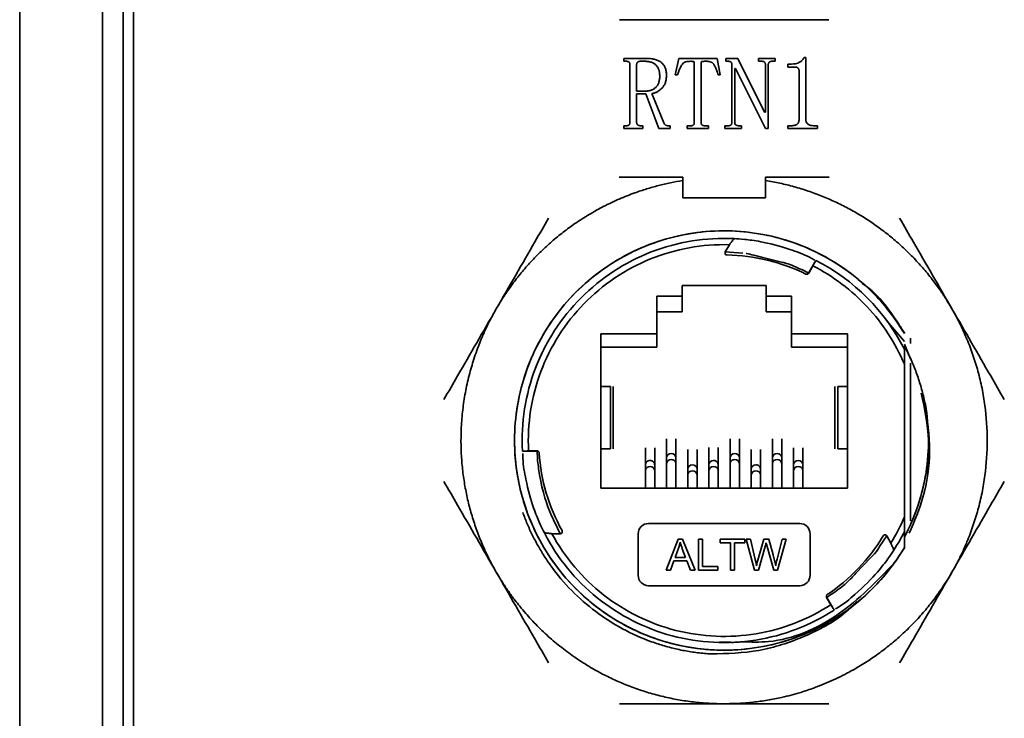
# Model space of a CAD drawing. Header units: millimetres. Extents: x 5 to 517, y 5 to 292.
# Tile 12 of 98: x 68.74 to 73.5, y 131.76 to 135.13. Entities that reach past the tile are written whole.
import ezdxf

# ---------------------------------------------------------------- set-up
doc = ezdxf.new("R2010")
doc.units = ezdxf.units.MM

msp = doc.modelspace()

# ---------------------------------------------------------------- linework, layer by layer
at = {"color": 7, "linetype": 'Continuous', "lineweight": 35}
for p, q in [((68.7443, 103.053), (68.7443, 142.853)), ((69.1443, 142.6873), (69.1443, 103.053)), ((69.2443, 138.853), (69.2443, 101.953)), ((69.2943, 138.803), (69.2943, 102.003)), ((71.6604, 134.9462), (71.772, 134.9462)), ((71.6604, 134.9323), (71.6604, 134.9462)), ((71.6721, 134.9323), (71.6604, 134.9323)), ((71.7613, 134.9323), (71.7398, 134.9323)), ((71.9077, 134.8674), (71.9253, 134.9462)), ((71.9253, 134.9462), (72.1101, 134.9462)), ((72.1101, 134.9462), (72.1257, 134.8674)), ((72.152, 134.9462), (72.2105, 134.9462)), ((72.152, 134.9323), (72.152, 134.9462)), ((72.1638, 134.9323), (72.152, 134.9323)), ((72.2105, 134.9462), (72.3399, 134.6866)), ((72.3104, 134.9462), (72.3909, 134.9462)), ((72.3104, 134.9323), (72.3104, 134.9462)), ((72.3261, 134.9323), (72.3104, 134.9323)), ((72.3909, 134.9323), (72.3752, 134.9323)), ((72.3909, 134.9462), (72.3909, 134.9323)), ((72.5304, 134.9509), (72.5385, 134.9509)), ((72.5385, 134.9509), (72.5385, 134.6529)), ((71.6897, 134.6372), (71.6897, 134.9166)), ((71.7222, 134.9166), (71.7222, 134.7885)), ((72.0005, 134.6373), (72.0005, 134.9127)), ((72.0329, 134.9106), (72.0329, 134.6373)), ((72.1814, 134.6372), (72.1814, 134.9166)), ((72.1953, 134.898), (72.1953, 134.637)), ((72.1991, 134.898), (72.1953, 134.898)), ((72.3437, 134.6076), (72.1991, 134.898)), ((72.3437, 134.6866), (72.3437, 134.9166)), ((72.3576, 134.9166), (72.3576, 134.6076)), ((72.4513, 134.9184), (72.4689, 134.9184)), ((72.4513, 134.9045), (72.4513, 134.9184)), ((72.4865, 134.9045), (72.4513, 134.9045)), ((72.506, 134.6526), (72.506, 134.887)), ((71.9195, 134.8674), (71.9077, 134.8674)), ((72.1257, 134.8674), (72.1159, 134.8674)), ((71.7222, 134.7885), (71.7652, 134.7885)), ((71.7222, 134.7746), (71.7222, 134.6368)), ((71.7669, 134.7746), (71.7222, 134.7746)), ((71.8297, 134.6076), (71.7669, 134.7746)), ((71.796, 134.7769), (71.8532, 134.635)), ((72.3399, 134.6866), (72.3437, 134.6866)), ((71.6604, 134.6215), (71.6721, 134.6215)), ((71.6604, 134.6076), (71.6604, 134.6215)), ((71.7515, 134.6076), (71.6604, 134.6076)), ((71.7398, 134.6215), (71.7515, 134.6215)), ((71.7515, 134.6215), (71.7515, 134.6076)), ((71.8845, 134.6076), (71.8297, 134.6076)), ((71.8728, 134.6215), (71.8845, 134.6215)), ((71.8845, 134.6215), (71.8845, 134.6076)), ((71.9653, 134.6215), (71.9829, 134.6215)), ((71.9653, 134.6076), (71.9653, 134.6215)), ((72.0682, 134.6076), (71.9653, 134.6076)), ((72.0506, 134.6215), (72.0682, 134.6215)), ((72.0682, 134.6215), (72.0682, 134.6076)), ((72.1481, 134.6215), (72.1638, 134.6215)), ((72.1481, 134.6076), (72.1481, 134.6215)), ((72.2285, 134.6076), (72.1481, 134.6076)), ((72.2129, 134.6215), (72.2285, 134.6215)), ((72.2285, 134.6215), (72.2285, 134.6076)), ((72.3576, 134.6076), (72.3437, 134.6076)), ((72.4513, 134.6215), (72.4689, 134.6215)), ((72.4513, 134.6076), (72.4513, 134.6215)), ((72.5953, 134.6076), (72.4513, 134.6076)), ((72.5757, 134.6215), (72.5953, 134.6215)), ((72.5953, 134.6215), (72.5953, 134.6076)), ((71.9443, 134.273), (71.9443, 134.3571)), ((72.3443, 134.3571), (72.3443, 134.273)), ((72.3443, 134.273), (71.9443, 134.273)), ((72.1499, 134.0128), (72.17, 134.0476)), ((72.1499, 134.0128), (72.2345, 134.0062)), ((72.3306, 133.9859), (72.4276, 133.962)), ((72.5187, 133.9273), (72.5529, 133.9098)), ((72.5826, 133.9639), (72.5518, 133.9105)), ((72.5728, 133.9452), (72.5525, 133.91)), ((72.5533, 133.9096), (72.5525, 133.91)), ((71.9413, 133.85), (72.3473, 133.85)), ((71.9413, 133.85), (71.9413, 133.7992)), ((72.3473, 133.7992), (72.3473, 133.85)), ((71.9413, 133.7992), (71.8193, 133.7992)), ((71.8193, 133.7992), (71.8193, 133.618)), ((72.4693, 133.7992), (72.3473, 133.7992)), ((72.4693, 133.618), (72.4693, 133.7992)), ((71.8193, 133.723), (71.9413, 133.723)), ((72.3473, 133.723), (72.4693, 133.723)), ((72.9283, 133.6824), (73.0143, 133.5803)), ((71.8193, 133.618), (71.5493, 133.618)), ((71.5493, 133.618), (71.5493, 132.873)), ((72.7393, 133.618), (72.4693, 133.618)), ((72.7393, 132.873), (72.7393, 133.618)), ((73.0443, 133.5971), (73.0443, 133.5716)), ((71.5493, 133.553), (71.8193, 133.553)), ((72.4693, 133.553), (72.7393, 133.553)), ((73.0443, 133.497), (73.0143, 133.5683)), ((73.0143, 133.4719), (73.0143, 132.734)), ((73.0443, 133.4753), (73.0443, 132.7154)), ((71.5952, 133.363), (71.5493, 133.363)), ((71.5893, 133.363), (71.5893, 133.3631)), ((71.5952, 133.063), (71.5952, 133.363)), ((71.6093, 133.0629), (71.6093, 133.3631)), ((72.6793, 133.3631), (72.6793, 133.0629)), ((72.7393, 133.363), (72.6933, 133.363)), ((72.6933, 133.063), (72.6933, 133.363)), ((72.6993, 133.3631), (72.6993, 133.363)), ((71.7644, 133.0683), (71.7644, 132.9847)), ((71.8094, 132.9847), (71.8094, 133.0683)), ((71.8666, 133.1118), (71.8666, 133.0184)), ((71.9116, 133.0184), (71.9116, 133.1118)), ((72.071, 133.0693), (72.071, 132.9847)), ((72.116, 132.9847), (72.116, 133.0693)), ((72.1732, 133.1118), (72.1732, 133.0184)), ((72.2182, 133.0184), (72.2182, 133.1118)), ((72.3776, 133.1118), (72.3776, 133.0184)), ((72.4226, 133.0184), (72.4226, 133.1118)), ((72.4798, 133.0683), (72.4798, 132.9847)), ((72.5248, 132.9847), (72.5248, 133.0683)), ((71.1796, 133.0522), (71.2412, 133.0522)), ((71.2006, 133.053), (71.2413, 133.053)), ((71.2412, 133.0539), (71.2413, 133.053)), ((71.2431, 133.0154), (71.2413, 133.0535)), ((71.5493, 133.063), (71.5952, 133.063)), ((71.5893, 133.0629), (71.5893, 133.063)), ((71.9688, 133.06), (71.9688, 132.9636)), ((72.0138, 132.9636), (72.0138, 133.06)), ((72.2754, 133.06), (72.2754, 132.9636)), ((72.3204, 132.9636), (72.3204, 133.06)), ((72.7393, 133.063), (72.6933, 133.063)), ((72.6993, 133.063), (72.6993, 133.0629)), ((71.7644, 132.9847), (71.7644, 132.9581)), ((71.8094, 132.9581), (71.8094, 132.9847)), ((71.8666, 133.0184), (71.8666, 132.9918)), ((71.8666, 132.9918), (71.8666, 132.873)), ((71.9116, 132.9918), (71.9116, 133.0184)), ((71.9116, 132.873), (71.9116, 132.9918)), ((72.071, 132.9847), (72.071, 132.9581)), ((72.116, 132.9581), (72.116, 132.9847)), ((72.1732, 133.0184), (72.1732, 132.9918)), ((72.1732, 132.9918), (72.1732, 132.873)), ((72.2182, 132.9918), (72.2182, 133.0184)), ((72.2182, 132.873), (72.2182, 132.9918)), ((72.3776, 133.0184), (72.3776, 132.9918)), ((72.3776, 132.9918), (72.3776, 132.873)), ((72.4226, 132.9918), (72.4226, 133.0184)), ((72.4226, 132.873), (72.4226, 132.9918)), ((72.4798, 132.9847), (72.4798, 132.9581)), ((72.5248, 132.9581), (72.5248, 132.9847)), ((71.7644, 132.9581), (71.7644, 132.873)), ((71.8094, 132.873), (71.8094, 132.9581)), ((71.9688, 132.9636), (71.9688, 132.937)), ((71.9688, 132.937), (71.9688, 132.873)), ((72.0138, 132.937), (72.0138, 132.9636)), ((72.0138, 132.873), (72.0138, 132.937)), ((72.071, 132.9581), (72.071, 132.873)), ((72.116, 132.873), (72.116, 132.9581)), ((72.2754, 132.9636), (72.2754, 132.937)), ((72.2754, 132.937), (72.2754, 132.873)), ((72.3204, 132.937), (72.3204, 132.9636)), ((72.3204, 132.873), (72.3204, 132.937)), ((72.4798, 132.9581), (72.4798, 132.873)), ((72.5248, 132.873), (72.5248, 132.9581)), ((71.5493, 132.873), (72.7393, 132.873)), ((71.3535, 132.653), (71.3278, 132.7067)), ((72.5093, 132.7025), (71.7793, 132.7025)), ((71.3535, 132.653), (71.3133, 132.653)), ((71.7293, 132.6525), (71.7293, 132.4525)), ((72.5593, 132.4525), (72.5593, 132.6525)), ((72.9294, 132.6432), (72.8938, 132.5914)), ((72.9294, 132.6432), (72.9495, 132.6083)), ((73.0143, 132.5847), (73.0143, 132.6629)), ((71.8643, 132.4775), (71.9219, 132.6275)), ((71.9219, 132.6275), (71.9433, 132.6275)), ((71.9433, 132.6275), (72.0044, 132.4775)), ((72.02, 132.6275), (72.0398, 132.6275)), ((72.02, 132.4775), (72.02, 132.6275)), ((72.0398, 132.6275), (72.0398, 132.4951)), ((72.1254, 132.6097), (72.1254, 132.6275)), ((72.1254, 132.6275), (72.2442, 132.6275)), ((72.1746, 132.6097), (72.1254, 132.6097)), ((72.1746, 132.4775), (72.1746, 132.6097)), ((72.2442, 132.6097), (72.1946, 132.6097)), ((72.1946, 132.6097), (72.1946, 132.4775)), ((72.2442, 132.6275), (72.2442, 132.6097)), ((72.2508, 132.6275), (72.2712, 132.6275)), ((72.2909, 132.4775), (72.2508, 132.6275)), ((72.2712, 132.6275), (72.2942, 132.5291)), ((72.3072, 132.5263), (72.3358, 132.6275)), ((72.3358, 132.6275), (72.3598, 132.6275)), ((72.3487, 132.6029), (72.3471, 132.6095)), ((72.3835, 132.4775), (72.3487, 132.6029)), ((72.3598, 132.6275), (72.3812, 132.5517)), ((72.4003, 132.5311), (72.4239, 132.6275)), ((72.4439, 132.6275), (72.4026, 132.4775)), ((72.4239, 132.6275), (72.4439, 132.6275)), ((71.9074, 132.5391), (71.924, 132.5831)), ((71.9426, 132.5807), (71.9584, 132.5391)), ((72.3429, 132.5917), (72.311, 132.4775)), ((71.8852, 132.4775), (71.9018, 132.5229)), ((71.9018, 132.5229), (71.9644, 132.5229)), ((71.9584, 132.5391), (71.9074, 132.5391)), ((71.9644, 132.5229), (71.982, 132.4775)), ((72.3008, 132.4985), (72.3045, 132.5161)), ((72.3045, 132.5161), (72.3072, 132.5263)), ((72.8527, 132.5386), (72.78, 132.463)), ((71.8643, 132.4775), (71.8852, 132.4775)), ((71.982, 132.4775), (72.0044, 132.4775)), ((72.1138, 132.4775), (72.02, 132.4775)), ((72.0398, 132.4951), (72.1138, 132.4951)), ((72.1138, 132.4951), (72.1138, 132.4775)), ((72.1746, 132.4775), (72.1946, 132.4775)), ((72.2909, 132.4775), (72.311, 132.4775)), ((72.4026, 132.4775), (72.3835, 132.4775)), ((71.7793, 132.4025), (72.5093, 132.4025)), ((72.6383, 132.3455), (72.6391, 132.346)), ((72.6594, 132.3107), (72.6391, 132.346)), ((72.6706, 132.293), (72.6398, 132.3463)), ((72.6127, 132.2065), (72.6804, 132.2548)), ((72.6127, 132.2065), (72.6804, 132.2548)), ((72.5564, 132.1868), (72.6127, 132.2065)), ((72.5564, 132.1868), (72.6127, 132.2065)), ((72.1751, 132.1313), (72.1223, 132.1308))]:
    msp.add_line(p, q, dxfattribs=at)
at = {"color": 8, "linetype": 'Continuous', "lineweight": 35}
msp.add_line((72.2876, 133.9965), (72.3306, 133.9859), dxfattribs=at)
at = {"color": 7, "linetype": 'Continuous', "lineweight": 35}
for start, end in [(26.8353, 62.9806), (327.1655, 333.1647)]:
    msp.add_arc((72.1443, 133.103), 0.975, start, end, dxfattribs=at)
at = {"color": 8, "linetype": 'Continuous', "lineweight": 35}
for centre, radius, start, end in [((71.8888, 133.0181), 0.0223, 89.3779, 179.364), ((71.8893, 133.0181), 0.0223, 0.6404, 90.6178), ((72.1954, 133.0181), 0.0223, 89.3822, 179.3596), ((72.1959, 133.0181), 0.0223, 0.636, 90.6221), ((72.3998, 133.0181), 0.0223, 89.3779, 179.364), ((72.4003, 133.0181), 0.0223, 0.6404, 90.6178), ((71.7866, 132.9845), 0.0223, 89.3746, 179.3748), ((71.7853, 132.9562), 0.021, 85.6066, 174.8076), ((71.7871, 132.9845), 0.0223, 0.6252, 90.633), ((71.7885, 132.9562), 0.021, 5.1928, 94.4005), ((71.8875, 132.9899), 0.021, 85.6019, 174.8048), ((71.8907, 132.9899), 0.021, 5.1998, 94.3935), ((71.991, 132.9634), 0.0223, 89.3865, 179.363), ((71.9915, 132.9634), 0.0223, 0.6326, 90.6178), ((72.0932, 132.9845), 0.0223, 89.3747, 179.3671), ((72.0919, 132.9562), 0.021, 85.6073, 174.7994), ((72.0937, 132.9845), 0.0223, 0.6252, 90.6254), ((72.0951, 132.9562), 0.021, 5.1924, 94.3934), ((72.1941, 132.9899), 0.021, 85.6065, 174.8002), ((72.1973, 132.9899), 0.021, 5.1952, 94.3981), ((72.2976, 132.9634), 0.0223, 89.3789, 179.3783), ((72.2981, 132.9634), 0.0223, 0.6218, 90.6286), ((72.3985, 132.9899), 0.021, 85.6019, 174.8048), ((72.4017, 132.9899), 0.021, 5.1998, 94.3935), ((72.502, 132.9845), 0.0223, 89.3822, 179.3596), ((72.5007, 132.9562), 0.021, 85.6152, 174.7915), ((72.5025, 132.9845), 0.0223, 0.636, 90.6221), ((72.5039, 132.9562), 0.021, 5.204, 94.3893), ((71.9897, 132.9351), 0.021, 85.6181, 174.7974), ((71.9929, 132.9351), 0.021, 5.1981, 94.3864), ((72.2963, 132.9351), 0.021, 85.6095, 174.8135), ((72.2995, 132.9351), 0.021, 5.1869, 94.3976)]:
    msp.add_arc(centre, radius, start, end, dxfattribs=at)
at = {"color": 7, "linetype": 'Continuous', "lineweight": 35}
for points, knots in [([(72.1443, 135.133), (72.0178, 135.133), (71.845, 135.133), (71.6827, 135.133), (71.6391, 135.133)], [0, 0, 0, 0, 0.731654, 1, 1, 1, 1]), ([(72.6494, 135.133), (72.6053, 135.133), (72.443, 135.133), (72.2702, 135.133), (72.1443, 135.133)], [0, 0, 0, 0, 0.271268, 1, 1, 1, 1]), ([(71.6897, 134.9166), (71.6897, 134.9179), (71.6896, 134.9202), (71.6889, 134.9235), (71.6877, 134.9262), (71.6859, 134.9285), (71.6835, 134.9303), (71.6803, 134.9315), (71.6764, 134.9322), (71.6736, 134.9323), (71.6721, 134.9323)], [0, 0, 0, 0, 0.135633, 0.255426, 0.363529, 0.465526, 0.571721, 0.692014, 0.835205, 1, 1, 1, 1]), ([(71.7398, 134.9323), (71.7386, 134.9323), (71.7362, 134.9322), (71.7328, 134.9314), (71.7297, 134.9301), (71.727, 134.9284), (71.7248, 134.9262), (71.7233, 134.9234), (71.7223, 134.9202), (71.7222, 134.9178), (71.7222, 134.9166)], [0, 0, 0, 0, 0.138394, 0.269153, 0.389387, 0.508857, 0.621887, 0.737135, 0.861421, 1, 1, 1, 1]), ([(71.8335, 134.8614), (71.8335, 134.8641), (71.8333, 134.8694), (71.8325, 134.8771), (71.8312, 134.8844), (71.8292, 134.8912), (71.8268, 134.8975), (71.8237, 134.9033), (71.8201, 134.9087), (71.816, 134.9137), (71.8112, 134.9181), (71.8059, 134.922), (71.8, 134.9251), (71.7934, 134.9279), (71.7862, 134.9298), (71.7784, 134.9313), (71.77, 134.9322), (71.7643, 134.9323), (71.7613, 134.9323)], [0, 0, 0, 0, 0.070128, 0.136813, 0.200507, 0.261104, 0.319553, 0.376092, 0.431629, 0.487151, 0.542503, 0.598952, 0.656633, 0.717523, 0.781902, 0.850016, 0.922367, 1, 1, 1, 1]), ([(71.772, 134.9462), (71.7756, 134.9462), (71.7827, 134.9461), (71.793, 134.9451), (71.8027, 134.9435), (71.8118, 134.9414), (71.8201, 134.9385), (71.828, 134.9351), (71.835, 134.9309), (71.8416, 134.9262), (71.8473, 134.9208), (71.8524, 134.9149), (71.8565, 134.9081), (71.8601, 134.9009), (71.8626, 134.8929), (71.8646, 134.8844), (71.8658, 134.8752), (71.8659, 134.8689), (71.866, 134.8656)], [0, 0, 0, 0, 0.077486, 0.150632, 0.219784, 0.285228, 0.348171, 0.407651, 0.465807, 0.522341, 0.577867, 0.632841, 0.68863, 0.745069, 0.803953, 0.865548, 0.930702, 1, 1, 1, 1]), ([(71.9831, 134.9323), (71.9747, 134.932), (71.9621, 134.9315), (71.9462, 134.9244), (71.9316, 134.9031), (71.9249, 134.8833), (71.9195, 134.8674)], [0, 0, 0, 0, 0.249853, 0.374605, 0.499362, 1, 1, 1, 1]), ([(72.0005, 134.9127), (72.0005, 134.915), (72.0004, 134.9191), (72.0001, 134.9244), (71.9996, 134.928), (71.9988, 134.9305), (71.9964, 134.9314), (71.9933, 134.9319), (71.9886, 134.9322), (71.9851, 134.9323), (71.9831, 134.9323)], [0, 0, 0, 0, 0.208884, 0.366421, 0.473314, 0.533018, 0.588872, 0.683039, 0.82125, 1, 1, 1, 1]), ([(72.0561, 134.9323), (72.0522, 134.9323), (72.0466, 134.9324), (72.0399, 134.9315), (72.0356, 134.9316), (72.0339, 134.9287), (72.0336, 134.9253), (72.033, 134.9193), (72.033, 134.9141), (72.0329, 134.9106)], [0, 0, 0, 0, 0.280793, 0.4029106, 0.5019457, 0.5614971, 0.6252692, 0.7493335, 1, 1, 1, 1]), ([(72.1159, 134.8674), (72.1147, 134.8708), (72.1123, 134.8772), (72.1088, 134.8864), (72.1054, 134.8946), (72.1024, 134.9018), (72.0994, 134.9081), (72.0968, 134.9134), (72.0942, 134.9176), (72.092, 134.9211), (72.0894, 134.9239), (72.0862, 134.9261), (72.0827, 134.9281), (72.0784, 134.9297), (72.0736, 134.9308), (72.0683, 134.9316), (72.0624, 134.9323), (72.0583, 134.9323), (72.0561, 134.9323)], [0, 0, 0, 0, 0.1108415, 0.2118712, 0.3024206, 0.3832095, 0.4529313, 0.5136726, 0.5645866, 0.6051427, 0.6418938, 0.6806369, 0.7221594, 0.7681987, 0.8178807, 0.8735197, 0.933929, 0.9999892, 0.9999892, 0.9999892, 0.9999892]), ([(72.1814, 134.9166), (72.1813, 134.9179), (72.1813, 134.9202), (72.1806, 134.9235), (72.1793, 134.9262), (72.1775, 134.9285), (72.1751, 134.9303), (72.1719, 134.9315), (72.1681, 134.9322), (72.1653, 134.9323), (72.1638, 134.9323)], [0, 0, 0, 0, 0.135633, 0.255426, 0.363529, 0.465526, 0.571721, 0.692014, 0.835205, 1, 1, 1, 1]), ([(72.3437, 134.9166), (72.3437, 134.9178), (72.3436, 134.9201), (72.3429, 134.9234), (72.3417, 134.9262), (72.3398, 134.9284), (72.3374, 134.9303), (72.3342, 134.9314), (72.3304, 134.9322), (72.3276, 134.9323), (72.3261, 134.9323)], [0, 0, 0, 0, 0.135563, 0.255295, 0.363342, 0.465286, 0.571426, 0.691657, 0.83529, 1, 1, 1, 1]), ([(72.3752, 134.9323), (72.374, 134.9323), (72.3716, 134.9322), (72.3682, 134.9314), (72.3651, 134.9301), (72.3624, 134.9284), (72.3602, 134.9262), (72.3587, 134.9234), (72.3577, 134.9202), (72.3577, 134.9178), (72.3576, 134.9166)], [0, 0, 0, 0, 0.138394, 0.269153, 0.389387, 0.508857, 0.621887, 0.737135, 0.861421, 1, 1, 1, 1]), ([(72.4689, 134.9184), (72.4829, 134.9195), (72.5024, 134.9212), (72.5221, 134.9369), (72.5276, 134.9462), (72.5304, 134.9509)], [0, 0, 0, 0, 0.557983, 0.7789, 1, 1, 1, 1]), ([(72.506, 134.887), (72.506, 134.8882), (72.5059, 134.8906), (72.5049, 134.894), (72.5034, 134.8971), (72.5012, 134.8997), (72.4984, 134.9019), (72.4949, 134.9034), (72.4909, 134.9044), (72.488, 134.9044), (72.4865, 134.9045)], [0, 0, 0, 0, 0.124804, 0.241423, 0.353806, 0.468131, 0.58475, 0.708115, 0.845993, 1, 1, 1, 1]), ([(71.7652, 134.7885), (71.7676, 134.7886), (71.7723, 134.7887), (71.7792, 134.7895), (71.7857, 134.7909), (71.792, 134.7928), (71.798, 134.7953), (71.8037, 134.7984), (71.809, 134.802), (71.8141, 134.8061), (71.8186, 134.8109), (71.8226, 134.8163), (71.8261, 134.8223), (71.8288, 134.829), (71.8309, 134.8362), (71.8324, 134.8441), (71.8334, 134.8526), (71.8335, 134.8584), (71.8335, 134.8614)], [0, 0, 0, 0, 0.06329, 0.124378, 0.183135, 0.240713, 0.297416, 0.354004, 0.411052, 0.468221, 0.526503, 0.585398, 0.645771, 0.708764, 0.775272, 0.845552, 0.920113, 1, 1, 1, 1]), ([(71.866, 134.8656), (71.8659, 134.8624), (71.8657, 134.856), (71.8648, 134.8467), (71.8632, 134.838), (71.8608, 134.8299), (71.8578, 134.8223), (71.8541, 134.8153), (71.8498, 134.8088), (71.8447, 134.803), (71.8393, 134.7979), (71.8337, 134.7931), (71.8279, 134.789), (71.8219, 134.7854), (71.8157, 134.7824), (71.8093, 134.78), (71.8028, 134.7781), (71.7983, 134.7773), (71.796, 134.7769)], [0, 0, 0, 0, 0.078985, 0.154207, 0.225071, 0.293337, 0.358698, 0.422255, 0.485011, 0.546779, 0.607565, 0.66648, 0.723912, 0.780265, 0.835442, 0.889844, 0.944617, 1, 1, 1, 1]), ([(71.6721, 134.6215), (71.6736, 134.6216), (71.6764, 134.6216), (71.6802, 134.6224), (71.6835, 134.6235), (71.6859, 134.6254), (71.6877, 134.6276), (71.6889, 134.6304), (71.6897, 134.6337), (71.6897, 134.636), (71.6897, 134.6372)], [0, 0, 0, 0, 0.164898, 0.308695, 0.428091, 0.534353, 0.636413, 0.747003, 0.864282, 1, 1, 1, 1]), ([(71.7222, 134.6368), (71.7222, 134.6356), (71.7223, 134.6334), (71.7233, 134.6302), (71.7249, 134.6275), (71.727, 134.6252), (71.7297, 134.6237), (71.7328, 134.6224), (71.7362, 134.6217), (71.7386, 134.6216), (71.7398, 134.6215)], [0, 0, 0, 0, 0.134849, 0.258065, 0.372382, 0.48683, 0.606327, 0.728069, 0.859871, 1, 1, 1, 1]), ([(71.9829, 134.6215), (71.9844, 134.6216), (71.9872, 134.6216), (71.991, 134.6224), (71.9942, 134.6235), (71.9967, 134.6254), (71.9984, 134.6277), (71.9997, 134.6305), (72.0004, 134.6337), (72.0005, 134.636), (72.0005, 134.6373)], [0, 0, 0, 0, 0.164527, 0.308, 0.427127, 0.533149, 0.637063, 0.74499, 0.864588, 1, 1, 1, 1]), ([(72.0329, 134.6373), (72.033, 134.636), (72.0331, 134.6337), (72.034, 134.6304), (72.0356, 134.6276), (72.0378, 134.6253), (72.0404, 134.6236), (72.0435, 134.6225), (72.0469, 134.6216), (72.0493, 134.6216), (72.0506, 134.6215)], [0, 0, 0, 0, 0.138447, 0.262615, 0.377754, 0.492638, 0.611993, 0.731103, 0.861738, 1, 1, 1, 1]), ([(72.1638, 134.6215), (72.1653, 134.6216), (72.1681, 134.6216), (72.1719, 134.6224), (72.1751, 134.6235), (72.1775, 134.6254), (72.1794, 134.6276), (72.1805, 134.6304), (72.1813, 134.6337), (72.1813, 134.636), (72.1814, 134.6372)], [0, 0, 0, 0, 0.164898, 0.308695, 0.428091, 0.534353, 0.636413, 0.747003, 0.864282, 1, 1, 1, 1]), ([(72.1953, 134.637), (72.1955, 134.6345), (72.1959, 134.6295), (72.2025, 134.6226), (72.2089, 134.6219), (72.2129, 134.6215)], [0, 0, 0, 0, 0.281139, 0.560325, 1, 1, 1, 1]), ([(72.4689, 134.6215), (72.4719, 134.6216), (72.4776, 134.6218), (72.4854, 134.6232), (72.492, 134.6256), (72.4973, 134.629), (72.5013, 134.6336), (72.5042, 134.6391), (72.5057, 134.6456), (72.5059, 134.6501), (72.506, 134.6526)], [0, 0, 0, 0, 0.164506, 0.306407, 0.428924, 0.538837, 0.643198, 0.752241, 0.869224, 1, 1, 1, 1]), ([(72.5385, 134.6529), (72.5389, 134.6477), (72.5398, 134.6372), (72.5539, 134.6231), (72.5674, 134.6221), (72.5757, 134.6215)], [0, 0, 0, 0, 0.280851, 0.55987, 1, 1, 1, 1]), ([(71.8532, 134.635), (71.8544, 134.6329), (71.8567, 134.6288), (71.8629, 134.6228), (71.869, 134.622), (71.8728, 134.6215)], [0, 0, 0, 0, 0.281184, 0.561149, 1, 1, 1, 1]), ([(71.0444, 133.738), (71.0504, 133.7481), (71.0623, 133.7684), (71.0813, 133.7982), (71.101, 133.8275), (71.1215, 133.8562), (71.1428, 133.8843), (71.1649, 133.9118), (71.1877, 133.9387), (71.2113, 133.9649), (71.2356, 133.9905), (71.2606, 134.0154), (71.2863, 134.0396), (71.3127, 134.0631), (71.3397, 134.0858), (71.3673, 134.1078), (71.3955, 134.129), (71.4369, 134.1583), (71.4926, 134.1941), (71.5471, 134.2243), (71.5957, 134.2487), (71.6329, 134.2659), (71.6757, 134.2836), (71.7195, 134.3002), (71.7698, 134.317), (71.8273, 134.3333), (71.8854, 134.347), (71.9247, 134.3538), (71.9443, 134.3571)], [0, 0, 0, 0, 0.031251, 0.062502, 0.093753, 0.125004, 0.156255, 0.187506, 0.218757, 0.250008, 0.281259, 0.31251, 0.343761, 0.375013, 0.406264, 0.437515, 0.468766, 0.500017, 0.572323, 0.64463, 0.665437, 0.716885, 0.753454, 0.788491, 0.841368, 0.894246, 0.947123, 1, 1, 1, 1]), ([(71.637, 134.373), (71.6494, 134.373), (71.7481, 134.373), (71.8527, 134.373), (71.9443, 134.373)], [0, 0, 0, 0, 0.1255158, 1, 1, 1, 1]), ([(72.3443, 134.373), (72.4358, 134.373), (72.5405, 134.373), (72.6392, 134.373), (72.6516, 134.373)], [0, 0, 0, 0, 0.874433, 1, 1, 1, 1]), ([(72.3443, 134.3571), (72.3559, 134.3552), (72.3791, 134.3513), (72.4136, 134.3443), (72.448, 134.3363), (72.4822, 134.3274), (72.516, 134.3175), (72.5496, 134.3067), (72.5829, 134.295), (72.6159, 134.2824), (72.6485, 134.2688), (72.6806, 134.2543), (72.7124, 134.239), (72.7438, 134.2228), (72.7746, 134.2057), (72.805, 134.1878), (72.8349, 134.169), (72.8743, 134.1427), (72.9223, 134.1076), (72.9775, 134.0623), (73.0302, 134.014), (73.0796, 133.9631), (73.1188, 133.9179), (73.1478, 133.8816), (73.1757, 133.8445), (73.2083, 133.7978), (73.2322, 133.7579), (73.2441, 133.738)], [0, 0, 0, 0, 0.0312512, 0.0625024, 0.0937536, 0.1250048, 0.156256, 0.1875072, 0.2187585, 0.2500097, 0.2812609, 0.3125121, 0.3437633, 0.3750145, 0.4062657, 0.4375169, 0.4687681, 0.5000193, 0.5633086, 0.6265984, 0.6898655, 0.7531321, 0.8149496, 0.8487193, 0.8765803, 0.9382904, 1, 1, 1, 1]), ([(71.0444, 133.738), (71.1075, 133.8473), (71.1939, 133.9969), (71.2751, 134.1375), (71.297, 134.1755)], [0, 0, 0, 0, 0.730161, 1, 1, 1, 1]), ([(72.9916, 134.1754), (73.0136, 134.1372), (73.0948, 133.9966), (73.1812, 133.847), (73.2441, 133.738)], [0, 0, 0, 0, 0.271615, 1, 1, 1, 1]), ([(73.0143, 133.619), (72.9592, 133.7118), (72.8892, 133.7958), (72.7262, 133.9374), (72.6333, 133.995), (72.434, 134.0781), (72.3277, 134.1036), (72.1124, 134.1197), (72.0034, 134.1105), (71.794, 134.058), (71.6935, 134.015), (71.5112, 133.8992), (71.4294, 133.8267), (71.2928, 133.6595), (71.2379, 133.565), (71.1609, 133.3633), (71.1386, 133.2562), (71.1289, 133.0405), (71.1415, 132.9319), (71.2002, 132.7242), (71.2463, 132.625), (71.3674, 132.4463), (71.4424, 132.3667), (71.6136, 132.2351), (71.7098, 132.1832), (71.9137, 132.1122), (72.0214, 132.0932), (72.2372, 132.09), (72.3454, 132.1059), (72.5513, 132.1707), (72.649, 132.2199), (72.8241, 132.3462), (72.9013, 132.4236), (72.9645, 132.5111)], [0, 0, 0, 0, 0.0625, 0.0625, 0.125, 0.125, 0.1875, 0.1875, 0.25, 0.25, 0.3125, 0.3125, 0.375, 0.375, 0.4375, 0.4375, 0.5, 0.5, 0.5625, 0.5625, 0.625, 0.625, 0.6875, 0.6875, 0.75, 0.75, 0.8125, 0.8125, 0.875, 0.875, 0.9375, 0.9375, 1, 1, 1, 1]), ([(73.0143, 133.619), (72.9739, 133.687), (72.8558, 133.8417), (72.6039, 134.0259), (72.2711, 134.1262), (71.9238, 134.1102), (71.6015, 133.9796), (71.341, 133.7494), (71.1718, 133.4457), (71.1132, 133.103), (71.1718, 132.7603), (71.341, 132.4566), (71.6015, 132.2263), (71.9238, 132.0958), (72.2711, 132.0798), (72.6039, 132.1801), (72.8558, 132.3643), (72.9739, 132.519), (73.0143, 132.587)], [0.0670069, 0.0670069, 0.0670069, 0.0670069, 0.0766813, 0.0906554, 0.1046295, 0.1186036, 0.1325777, 0.1465518, 0.1605259, 0.1745, 0.1884741, 0.2024482, 0.2164223, 0.2303964, 0.2443705, 0.2583446, 0.2723187, 0.2819931, 0.2819931, 0.2819931, 0.2819931]), ([(72.1925, 134.0768), (72.0568, 134.0835), (71.9197, 134.0615), (71.6662, 133.9635), (71.5499, 133.8877), (71.358, 133.6953), (71.2825, 133.5788), (71.1852, 133.3251), (71.1635, 133.188), (71.1706, 133.0523)], [0, 0, 0, 0, 0.25, 0.25, 0.5, 0.5, 0.75, 0.75, 1, 1, 1, 1]), ([(72.17, 134.0476), (72.1736, 134.0523), (72.181, 134.062), (72.1885, 134.0717), (72.1925, 134.0768)], [0, 0, 0, 0, 0.473852, 1, 1, 1, 1]), ([(72.1925, 134.0768), (72.2072, 134.076), (72.2355, 134.0744), (72.3282, 134.0629), (72.4358, 134.0351), (72.5308, 134.0011), (72.5743, 133.9772), (72.582, 133.973)], [0, 0, 0, 0, 0.243486, 0.469616, 0.78363, 0.961647, 1, 1, 1, 1]), ([(71.2006, 133.053), (71.1937, 133.1828), (71.214, 133.314), (71.3056, 133.5574), (71.3768, 133.6695), (71.5583, 133.8557), (71.6685, 133.9298), (71.9094, 134.0275), (72.0401, 134.0512), (72.17, 134.0476)], [0, 0, 0, 0, 0.25, 0.25, 0.5, 0.5, 0.75, 0.75, 1, 1, 1, 1]), ([(72.1499, 134.0128), (72.1496, 134.0121), (72.1488, 134.0105), (72.1484, 134.0071), (72.1495, 134.0027), (72.1527, 133.9996), (72.156, 133.9981), (72.1577, 133.998), (72.1586, 133.9979)], [0, 0, 0, 0, 0.123518, 0.248538, 0.494905, 0.744553, 0.8715, 1, 1, 1, 1]), ([(72.2514, 134.0049), (72.2524, 134.0049), (72.2591, 134.0045), (72.2746, 134.0002), (72.2876, 133.9965)], [0, 0, 0, 0, 0.158349, 1, 1, 1, 1]), ([(72.5872, 133.9716), (72.5846, 133.9672), (72.5794, 133.9586), (72.575, 133.9496), (72.5728, 133.9452)], [0, 0, 0, 0, 0.5101147, 1, 1, 1, 1]), ([(72.5728, 133.9452), (72.6709, 133.8953), (72.7602, 133.8281), (72.9104, 133.6671), (72.9713, 133.5733), (73.0143, 133.4719)], [0, 0, 0, 0, 0.5, 0.5, 1, 1, 1, 1]), ([(72.5394, 133.9061), (72.5401, 133.9057), (72.5417, 133.9051), (72.5442, 133.9049), (72.5471, 133.9054), (72.5503, 133.9069), (72.5517, 133.909), (72.5525, 133.91)], [0, 0, 0, 0, 0.1678, 0.33136, 0.501546, 0.749581, 1, 1, 1, 1]), ([(73.0143, 133.619), (72.9616, 133.7047), (72.9048, 133.7971), (72.8169, 133.8557), (72.8105, 133.86)], [0, 0, 0, 0, 0.927308, 1, 1, 1, 1]), ([(73.0143, 133.619), (72.9616, 133.7047), (72.9048, 133.7971), (72.8169, 133.8557), (72.8105, 133.86)], [0, 0, 0, 0, 0.927257, 1, 1, 1, 1]), ([(71.9413, 133.723), (71.9413, 133.723), (71.9413, 133.7312), (71.9413, 133.7594), (71.9413, 133.7792), (71.9413, 133.7992)], [0, 0, 0, 0, 0.5, 0.5, 1, 1, 1, 1]), ([(72.3473, 133.723), (72.3473, 133.7231), (72.3473, 133.7232), (72.3473, 133.7242), (72.3473, 133.7259), (72.3473, 133.7291), (72.3473, 133.735), (72.3473, 133.7449), (72.3473, 133.757), (72.3473, 133.7706), (72.3473, 133.7848), (72.3473, 133.7944), (72.3473, 133.7992)], [0, 0, 0, 0, 0.060239, 0.119994, 0.179804, 0.240207, 0.369944, 0.500129, 0.629867, 0.760052, 0.879917, 1, 1, 1, 1]), ([(70.7919, 133.3005), (70.8138, 133.3386), (70.895, 133.4792), (70.9814, 133.6288), (71.0444, 133.738)], [0, 0, 0, 0, 0.270325, 1, 1, 1, 1]), ([(71.0444, 132.468), (71.0383, 132.4787), (71.0262, 132.5001), (71.0092, 132.5329), (70.9931, 132.5662), (70.978, 132.5999), (70.9638, 132.634), (70.9507, 132.6686), (70.9386, 132.7035), (70.9274, 132.7387), (70.9174, 132.7742), (70.9083, 132.8101), (70.9003, 132.8461), (70.8934, 132.8824), (70.8875, 132.9189), (70.8827, 132.9555), (70.8789, 132.9923), (70.8762, 133.0291), (70.8746, 133.0661), (70.8739, 133.1189), (70.8761, 133.1876), (70.8845, 133.2718), (70.8985, 133.3552), (70.918, 133.4367), (70.9386, 133.5039), (70.9572, 133.5551), (70.974, 133.5972), (70.9937, 133.6416), (71.0178, 133.6905), (71.0355, 133.7222), (71.0444, 133.738)], [0, 0, 0, 0, 0.027779, 0.055558, 0.083337, 0.111116, 0.1388951, 0.1666741, 0.1944531, 0.2222321, 0.2500111, 0.2777901, 0.3055691, 0.3333481, 0.3611272, 0.3889062, 0.4166852, 0.4444642, 0.4722432, 0.5000222, 0.5636148, 0.6272083, 0.6907835, 0.7543578, 0.8158983, 0.8493354, 0.8771863, 0.9181245, 0.9590624, 1, 1, 1, 1]), ([(73.0142, 133.6218), (73.0091, 133.6302), (72.9993, 133.6461), (72.9846, 133.6682), (72.9712, 133.6873), (72.9591, 133.7037), (72.9485, 133.7173), (72.9397, 133.7284), (72.9343, 133.7348), (72.9319, 133.7376)], [0, 0, 0, 0, 0.207841, 0.394017, 0.558526, 0.70137, 0.822558, 0.922097, 1, 1, 1, 1]), ([(73.2441, 133.738), (73.2495, 133.7285), (73.2602, 133.7096), (73.2754, 133.6807), (73.2899, 133.6514), (73.3037, 133.6217), (73.3231, 133.5767), (73.3463, 133.5156), (73.3706, 133.4365), (73.39, 133.3551), (73.4087, 133.2439), (73.418, 133.103), (73.4087, 132.962), (73.39, 132.8508), (73.3706, 132.7694), (73.3463, 132.6904), (73.3205, 132.6224), (73.2948, 132.5643), (73.2708, 132.5155), (73.253, 132.4838), (73.2441, 132.468)], [0, 0, 0, 0, 0.0245722, 0.0491445, 0.0737168, 0.0982893, 0.122862, 0.1842758, 0.2456888, 0.3094414, 0.3729004, 0.500003, 0.6271439, 0.6905932, 0.7543172, 0.8157389, 0.8771614, 0.9181078, 0.9590542, 1, 1, 1, 1]), ([(73.2441, 133.738), (73.3073, 133.6286), (73.3937, 133.4789), (73.4749, 133.3383), (73.4967, 133.3005)], [0, 0, 0, 0, 0.731267, 1, 1, 1, 1]), ([(71.8193, 133.553), (71.8193, 133.553), (71.8193, 133.56), (71.8193, 133.5841), (71.8193, 133.601), (71.8193, 133.618)], [0, 0, 0, 0, 0.5, 0.5, 1, 1, 1, 1]), ([(72.4693, 133.553), (72.4693, 133.5531), (72.4693, 133.5533), (72.4693, 133.5549), (72.4693, 133.5579), (72.4693, 133.5633), (72.4693, 133.5717), (72.4693, 133.582), (72.4693, 133.5936), (72.4693, 133.6057), (72.4693, 133.6139), (72.4693, 133.618)], [0, 0, 0, 0, 0.08015, 0.159776, 0.240153, 0.369861, 0.500094, 0.629802, 0.760035, 0.879889, 1, 1, 1, 1]), ([(73.0143, 133.619), (73.0143, 133.6198), (73.0143, 133.621), (73.0142, 133.6222), (73.0143, 133.621), (73.0143, 133.6198), (73.0143, 133.619)], [0, 0, 0, 0, 0.304252, 0.49783, 0.693133, 1, 1, 1, 1]), ([(73.0143, 133.619), (73.0143, 133.6198), (73.0143, 133.6211), (73.0142, 133.6222), (73.0143, 133.621), (73.0143, 133.6198), (73.0143, 133.619)], [0, 0, 0, 0, 0.30391, 0.49784, 0.69349, 1, 1, 1, 1]), ([(71.2344, 133.4531), (71.2405, 133.4683), (71.2524, 133.4983), (71.2693, 133.5335), (71.2798, 133.5539), (71.2847, 133.5632), (71.2838, 133.5614), (71.2836, 133.5612)], [0, 0, 0, 0, 0.257888, 0.507559, 0.735581, 0.95714, 1, 1, 1, 1]), ([(73.0143, 133.559), (73.0194, 133.5492), (73.0296, 133.5297), (73.0438, 133.4997), (73.057, 133.4692), (73.0692, 133.4383), (73.0805, 133.4069), (73.0908, 133.375), (73.1001, 133.3426), (73.1085, 133.3097), (73.1132, 133.2875), (73.1156, 133.2764)], [0, 0, 0, 0, 0.109955, 0.219925, 0.330029, 0.440384, 0.551109, 0.662319, 0.77413, 0.886653, 1, 1, 1, 1]), ([(73.0143, 133.4719), (73.0143, 133.4838), (73.0143, 133.5077), (73.0143, 133.5313), (73.0143, 133.5431)], [0, 0, 0, 0, 0.495181, 1, 1, 1, 1]), ([(73.0143, 132.6377), (73.0153, 132.6396), (73.0532, 132.7108), (73.11, 132.8628), (73.1452, 133.1003), (73.1121, 133.2554), (73.096, 133.3312)], [0, 0, 0, 0, 0.009377, 0.338454, 0.676813, 1, 1, 1, 1]), ([(73.1156, 133.2764), (73.1349, 133.1682), (73.136, 133.0569), (73.1015, 132.8399), (73.0661, 132.7343), (73.0143, 132.6375)], [0, 0, 0, 0, 0.5, 0.5, 1, 1, 1, 1]), ([(73.1156, 133.2764), (73.1255, 133.2021), (73.1454, 133.0532), (73.1167, 132.8394), (73.0623, 132.7131), (73.0377, 132.656)], [0, 0, 0, 0, 0.352777, 0.70709, 1, 1, 1, 1]), ([(71.1706, 133.0523), (71.1757, 133.0522), (71.1857, 133.052), (71.1957, 133.0527), (71.2006, 133.053)], [0, 0, 0, 0, 0.510115, 1, 1, 1, 1]), ([(71.2768, 132.6578), (71.27, 132.6714), (71.257, 132.6972), (71.2206, 132.7836), (71.1914, 132.8895), (71.1737, 132.9853), (71.1724, 133.0324), (71.1722, 133.0395)], [0, 0, 0, 0, 0.252286, 0.479323, 0.791132, 0.96826, 1, 1, 1, 1]), ([(71.2512, 133.0436), (71.2511, 133.0445), (71.2509, 133.0461), (71.2498, 133.0484), (71.2479, 133.0507), (71.245, 133.0526), (71.2425, 133.0529), (71.2413, 133.053)], [0, 0, 0, 0, 0.167798, 0.331357, 0.501542, 0.749575, 1, 1, 1, 1]), ([(71.0444, 132.468), (70.9812, 132.5774), (70.8948, 132.7271), (70.8136, 132.8677), (70.7918, 132.9055)], [0, 0, 0, 0, 0.73126, 1, 1, 1, 1]), ([(73.4967, 132.9054), (73.4747, 132.8674), (73.3936, 132.7268), (73.3072, 132.5772), (73.2441, 132.468)], [0, 0, 0, 0, 0.270326, 1, 1, 1, 1]), ([(72.0819, 132.073), (72.071, 132.0737), (72.0491, 132.0753), (72.0166, 132.0788), (71.9842, 132.0834), (71.952, 132.0889), (71.92, 132.0955), (71.8882, 132.1031), (71.8567, 132.1118), (71.8253, 132.1214), (71.7562, 132.1451), (71.6521, 132.1915), (71.5223, 132.2749), (71.406, 132.3764), (71.3268, 132.4701), (71.2756, 132.5449), (71.2452, 132.5953), (71.2178, 132.6474), (71.1931, 132.7009), (71.1793, 132.7377), (71.1724, 132.7562)], [0, 0, 0, 0, 0.02731, 0.054525, 0.081672, 0.108779, 0.135874, 0.162983, 0.190134, 0.217356, 0.244675, 0.372321, 0.500011, 0.627658, 0.755347, 0.804432, 0.853278, 0.902048, 0.950902, 1, 1, 1, 1]), ([(71.7793, 132.7025), (71.7662, 132.7025), (71.7532, 132.6971), (71.7347, 132.6786), (71.7293, 132.6656), (71.7293, 132.6525)], [0, 0, 0, 0, 0.5, 0.5, 1, 1, 1, 1]), ([(72.5593, 132.6525), (72.5593, 132.6656), (72.5539, 132.6786), (72.5354, 132.6971), (72.5224, 132.7025), (72.5093, 132.7025)], [0, 0, 0, 0, 0.5, 0.5, 1, 1, 1, 1]), ([(73.0143, 132.6629), (73.0143, 132.6747), (73.0143, 132.6983), (73.0143, 132.7222), (73.0143, 132.734)], [0, 0, 0, 0, 0.5048191, 1, 1, 1, 1]), ([(71.3133, 132.653), (71.3075, 132.6537), (71.2953, 132.6553), (71.2832, 132.657), (71.2768, 132.6578)], [0, 0, 0, 0, 0.473925, 1, 1, 1, 1]), ([(71.2768, 132.6578), (71.3388, 132.537), (71.4265, 132.4293), (71.638, 132.2587), (71.7618, 132.1959), (72.0244, 132.1259), (72.163, 132.1188), (72.4314, 132.1614), (72.561, 132.2111), (72.675, 132.2851)], [0, 0, 0, 0, 0.25, 0.25, 0.5, 0.5, 0.75, 0.75, 1, 1, 1, 1]), ([(72.6594, 132.3108), (72.5504, 132.2399), (72.4266, 132.1918), (72.1701, 132.1494), (72.0374, 132.1551), (71.7854, 132.2192), (71.6662, 132.2776), (71.461, 132.4373), (71.3752, 132.5387), (71.3133, 132.653)], [0, 0, 0, 0, 0.25, 0.25, 0.5, 0.5, 0.75, 0.75, 1, 1, 1, 1]), ([(71.3535, 132.653), (71.3543, 132.6531), (71.3561, 132.6532), (71.3593, 132.6545), (71.3625, 132.6577), (71.3636, 132.662), (71.3632, 132.6656), (71.3625, 132.6672), (71.3621, 132.668)], [0, 0, 0, 0, 0.123597, 0.2486718, 0.4951077, 0.7446558, 0.8715399, 1, 1, 1, 1]), ([(72.9294, 132.6432), (72.9289, 132.6439), (72.9279, 132.6453), (72.9251, 132.6474), (72.9208, 132.6486), (72.9165, 132.6474), (72.9136, 132.6453), (72.9126, 132.6439), (72.9121, 132.6431)], [0, 0, 0, 0, 0.123566, 0.248613, 0.495019, 0.744579, 0.871507, 1, 1, 1, 1]), ([(71.924, 132.5831), (71.925, 132.586), (71.9272, 132.592), (71.9298, 132.6016), (71.9312, 132.6084), (71.9319, 132.6119)], [0, 0, 0, 0, 0.30839, 0.641388, 1, 1, 1, 1]), ([(71.9319, 132.6119), (71.9335, 132.6068), (71.9368, 132.5963), (71.9407, 132.586), (71.9426, 132.5807)], [0, 0, 0, 0, 0.4832467, 1, 1, 1, 1]), ([(72.9495, 132.6083), (72.9517, 132.603), (72.9564, 132.5917), (72.9611, 132.5803), (72.9635, 132.5743)], [0, 0, 0, 0, 0.4739146, 1, 1, 1, 1]), ([(72.9635, 132.5743), (72.9554, 132.5619), (72.9395, 132.5378), (72.8815, 132.461), (72.7994, 132.379), (72.7224, 132.3139), (72.6841, 132.2914), (72.6822, 132.2903)], [0, 0, 0, 0, 0.245915, 0.478851, 0.806289, 0.990514, 1, 1, 1, 1]), ([(72.9645, 132.5111), (72.9688, 132.5168), (72.9774, 132.5284), (72.9899, 132.5464), (73.0023, 132.5652), (73.0102, 132.5782), (73.0143, 132.5847)], [0, 0, 0, 0, 0.240484, 0.487195, 0.740311, 1, 1, 1, 1]), ([(73.0143, 132.587), (73.0143, 132.5862), (73.0143, 132.5849), (73.0143, 132.5838), (73.0143, 132.585), (73.0143, 132.5862), (73.0143, 132.587)], [0, 0, 0, 0, 0.307014, 0.502871, 0.697864, 1, 1, 1, 1]), ([(72.9645, 132.5111), (72.8804, 132.4234), (72.7126, 132.2486), (72.4372, 132.1256), (72.2733, 132.1306), (72.2304, 132.1319)], [0, 0, 0, 0, 0.426285, 0.849764, 1, 1, 1, 1]), ([(72.1443, 131.833), (72.132, 131.8331), (72.1073, 131.8333), (72.0704, 131.835), (72.0336, 131.8376), (71.9968, 131.8414), (71.9602, 131.8462), (71.9237, 131.8521), (71.8874, 131.8591), (71.8513, 131.8671), (71.8155, 131.8761), (71.78, 131.8862), (71.7447, 131.8973), (71.7098, 131.9094), (71.6753, 131.9226), (71.6412, 131.9367), (71.6075, 131.9518), (71.5742, 131.9679), (71.5414, 131.985), (71.4953, 132.0107), (71.4369, 132.0471), (71.3682, 132.0964), (71.303, 132.1503), (71.2422, 132.2078), (71.1943, 132.2593), (71.1592, 132.301), (71.1312, 132.3366), (71.1025, 132.3759), (71.0722, 132.4212), (71.0537, 132.4524), (71.0444, 132.468)], [0, 0, 0, 0, 0.027779, 0.055558, 0.083337, 0.111116, 0.1388951, 0.1666741, 0.1944531, 0.2222321, 0.2500111, 0.2777901, 0.3055691, 0.3333481, 0.3611272, 0.3889062, 0.4166852, 0.4444642, 0.4722432, 0.5000222, 0.5636148, 0.6272083, 0.6907835, 0.7543578, 0.8158983, 0.8493354, 0.8771863, 0.9181245, 0.9590624, 1, 1, 1, 1]), ([(71.297, 132.0306), (71.2749, 132.0688), (71.1937, 132.2094), (71.1073, 132.359), (71.0444, 132.468)], [0, 0, 0, 0, 0.27161, 1, 1, 1, 1]), ([(71.7293, 132.4525), (71.7293, 132.4394), (71.7347, 132.4264), (71.7532, 132.4079), (71.7662, 132.4025), (71.7793, 132.4025)], [0, 0, 0, 0, 0.5, 0.5, 1, 1, 1, 1]), ([(73.2441, 132.468), (73.2379, 132.4574), (73.2254, 132.4362), (73.2055, 132.405), (73.1847, 132.3744), (73.1631, 132.3445), (73.1406, 132.3152), (73.1173, 132.2865), (73.0931, 132.2586), (73.0682, 132.2313), (73.0424, 132.2048), (73.0159, 132.1791), (72.9887, 132.1541), (72.9607, 132.13), (72.9321, 132.1066), (72.9028, 132.0842), (72.8728, 132.0625), (72.8422, 132.0418), (72.8111, 132.0219), (72.7623, 131.9928), (72.6944, 131.957), (72.6269, 131.9276), (72.5667, 131.9049), (72.5209, 131.8896), (72.4681, 131.8747), (72.4146, 131.8616), (72.3533, 131.8496), (72.284, 131.8401), (72.2142, 131.8341), (72.1676, 131.8334), (72.1443, 131.833)], [0, 0, 0, 0, 0.027779, 0.055558, 0.083337, 0.111117, 0.138896, 0.166675, 0.194454, 0.222233, 0.250012, 0.277792, 0.305571, 0.33335, 0.361129, 0.388908, 0.416687, 0.444467, 0.472246, 0.500025, 0.57267, 0.645317, 0.665748, 0.717902, 0.754082, 0.78958, 0.842185, 0.89479, 0.947395, 1, 1, 1, 1]), ([(72.5093, 132.4025), (72.5224, 132.4025), (72.5354, 132.4079), (72.5539, 132.4264), (72.5593, 132.4394), (72.5593, 132.4525)], [0, 0, 0, 0, 0.5, 0.5, 1, 1, 1, 1]), ([(73.2441, 132.468), (73.181, 132.3587), (73.0946, 132.2091), (73.0134, 132.0685), (72.9915, 132.0305)], [0, 0, 0, 0, 0.730164, 1, 1, 1, 1]), ([(72.6422, 132.3593), (72.6415, 132.3588), (72.6402, 132.3578), (72.6388, 132.3556), (72.6378, 132.3529), (72.6375, 132.3494), (72.6385, 132.3471), (72.6391, 132.346)], [0, 0, 0, 0, 0.167813, 0.331386, 0.501587, 0.749598, 1, 1, 1, 1]), ([(72.7859, 132.3264), (72.7677, 132.3085), (72.6949, 132.2368), (72.5337, 132.1531), (72.3139, 132.0792), (72.1593, 132.0751), (72.0819, 132.073)], [0, 0, 0, 0, 0.099945, 0.398742, 0.698755, 1, 1, 1, 1]), ([(72.675, 132.2851), (72.6725, 132.2896), (72.6677, 132.2984), (72.6621, 132.3067), (72.6594, 132.3108)], [0, 0, 0, 0, 0.510114, 1, 1, 1, 1]), ([(72.6127, 132.2065), (72.6131, 132.2057), (72.6136, 132.2046), (72.6131, 132.2057), (72.6127, 132.2065)], [0.002228, 0.002228, 0.002228, 0.002228, 0.4999998, 0.9977717, 0.9977717, 0.9977717, 0.9977717]), ([(72.2803, 132.1376), (72.28, 132.1375), (72.2629, 132.1336), (72.2338, 132.1325), (72.1997, 132.1293), (72.1802, 132.1287), (72.1783, 132.1286), (72.1774, 132.1286)], [0, 0, 0, 0, 0.004689, 0.287196, 0.544236, 0.793264, 1, 1, 1, 1]), ([(72.1443, 131.833), (72.0178, 131.833), (71.845, 131.833), (71.6827, 131.833), (71.6391, 131.833)], [0, 0, 0, 0, 0.731654, 1, 1, 1, 1]), ([(72.6494, 131.833), (72.6053, 131.833), (72.443, 131.833), (72.2702, 131.833), (72.1443, 131.833)], [0, 0, 0, 0, 0.271268, 1, 1, 1, 1])]:
    msp.add_open_spline(points, degree=3, knots=knots, dxfattribs=at)
for points in [[(71.9443, 134.3571), (71.9443, 134.3624), (71.9443, 134.3677), (71.9443, 134.373)], [(72.3443, 134.373), (72.3443, 134.3677), (72.3443, 134.3624), (72.3443, 134.3571)], [(72.1586, 133.9979), (72.2902, 133.9958), (72.4213, 133.9642), (72.5394, 133.9061)], [(71.3621, 132.668), (71.2981, 132.783), (71.26, 132.9123), (71.2512, 133.0436)], [(73.0143, 132.734), (72.9958, 132.6906), (72.9742, 132.6485), (72.9495, 132.6083)], [(72.9121, 132.6431), (72.8445, 132.5302), (72.7516, 132.4325), (72.6422, 132.3593)], [(72.3471, 132.6095), (72.3459, 132.6033), (72.3444, 132.5973), (72.3429, 132.5917)], [(72.3812, 132.5517), (72.3866, 132.5327), (72.3905, 132.515), (72.3932, 132.4985)], [(72.2942, 132.5291), (72.2985, 132.5107), (72.3003, 132.5005), (72.3008, 132.4985)], [(72.3932, 132.4985), (72.3943, 132.5057), (72.3966, 132.5165), (72.4003, 132.5311)]]:
    msp.add_open_spline(points, degree=3, dxfattribs=at)
at = {"color": 8, "linetype": 'Continuous', "lineweight": 35}
for points, knots in [([(72.4276, 133.962), (72.4335, 133.9607), (72.4585, 133.9551), (72.4926, 133.9393), (72.5187, 133.9273)], [0, 0, 0, 0, 0.236699, 1, 1, 1, 1]), ([(71.3278, 132.7067), (71.3217, 132.7188), (71.3014, 132.7584), (71.2594, 132.8764), (71.2462, 132.9889), (71.2431, 133.0154)], [0, 0, 0, 0, 0.250293, 0.823516, 1, 1, 1, 1]), ([(72.8938, 132.5914), (72.8898, 132.5826), (72.8845, 132.5711), (72.8589, 132.545), (72.8527, 132.5386)], [0, 0, 0, 0, 0.7567858, 1, 1, 1, 1]), ([(72.78, 132.463), (72.7663, 132.4474), (72.7402, 132.4176), (72.6859, 132.3757), (72.6497, 132.3527), (72.6387, 132.3457)], [0, 0, 0, 0, 0.433946, 0.827991, 1, 1, 1, 1])]:
    msp.add_open_spline(points, degree=3, knots=knots, dxfattribs=at)

doc.saveas('drawing.dxf')
